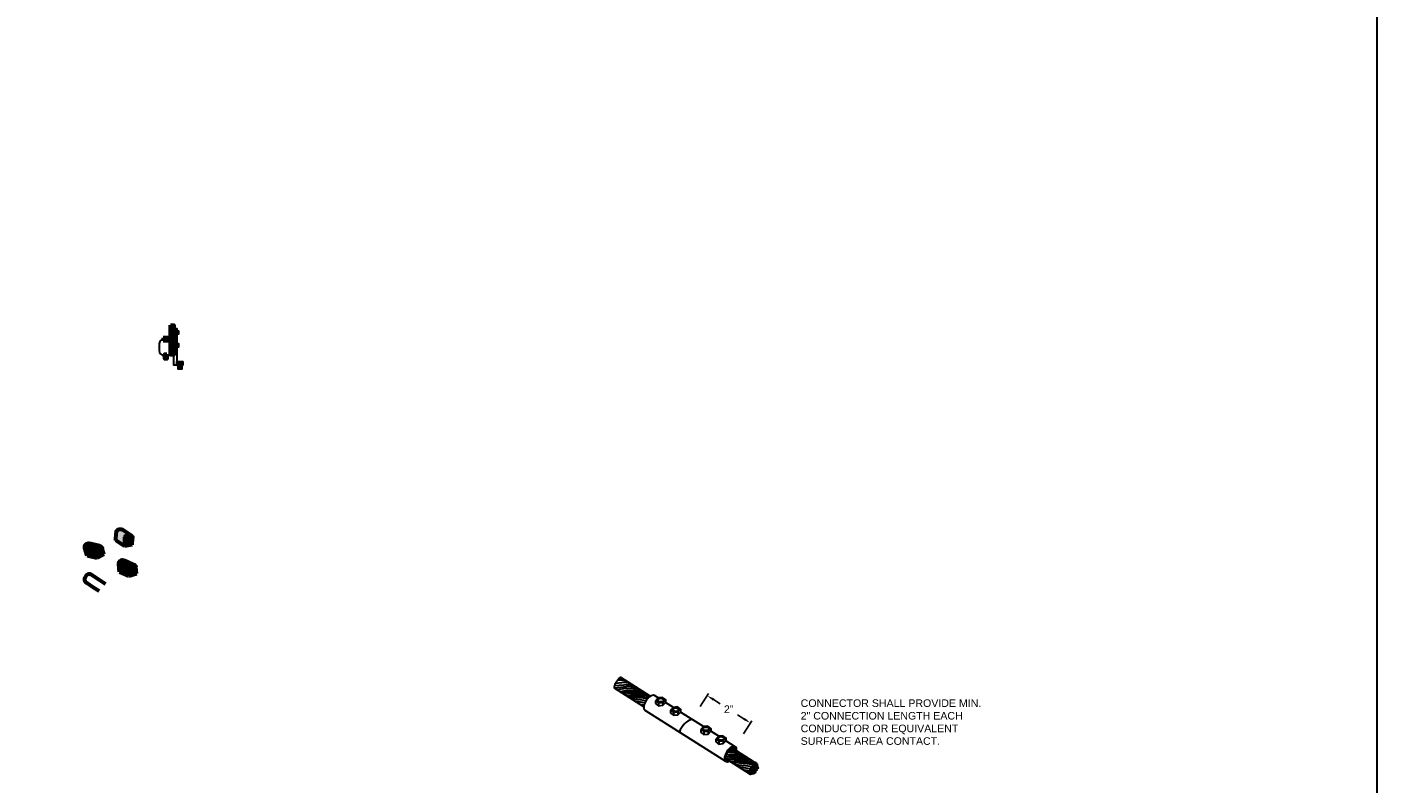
# Model space of a CAD drawing. Header units: inches. Extents: x 294 to 9722, y 170 to 7422.
# Tile 27 of 35: x 8119 to 9722, y 1941 to 2840. Entities that reach past the tile are written whole.
import ezdxf

# ---------------------------------------------------------------- set-up
doc = ezdxf.new("R2010")
doc.units = ezdxf.units.IN
doc.header["$MEASUREMENT"] = 0
for name, color, linetype, lineweight in [('E-ANNO-TEXT', 7, 'Continuous', 25), ('E-GND-GES', 92, 'Continuous', 60), ('E-LPS-COND', 92, 'Continuous', 60), ('G-ANNO-TEXT', 7, 'Continuous', 0)]:
    doc.layers.add(name, color=color, linetype=linetype, lineweight=lineweight)
doc.styles.get("Standard").update_dxf_attribs({"font": 'arial.ttf'})
doc.dimstyles.get("Standard").update_dxf_attribs({"dimtxt": 0.18, "dimasz": 0.18, "dimexe": 0.18, "dimexo": 0.0625, "dimgap": 0.09, "dimtad": 0, "dimtih": 1, "dimtoh": 1, "dimdec": 4, "dimzin": 0, "dimdsep": 46, "dimtxsty": 'Standard', "dimcen": 0.09, "dimadec": 0, "dimazin": 0, "dimtfac": 1, "dimtdec": 4, "dimtofl": 0, "dimtmove": 0, "dimatfit": 3, "dimfxl": 1, "dimtolj": 1, "dimtzin": 0, "dimarcsym": 0})

# ---------------------------------------------------------------- blocks, each defined once
blk = doc.blocks.new('*D15')
at = {"layer": 'Defpoints', "color": 0, "lineweight": 30, "transparency": 16777216}
for p in [(8908.4, 2017.1), (8977.6, 2012.8), (8959.7, 1984.6)]:
    blk.add_point(p, dxfattribs=at)
at = {"layer": 'G-ANNO-TEXT', "color": 0, "lineweight": -2, "transparency": 16777216}
for p, q in [((8918, 2032.3), (8927.9, 2047.9)), ((8933.9, 2040.5), (8941.6, 2035.6)), ((8970, 2017.6), (8962.1, 2022.6)), ((8969.3, 1999.8), (8979.2, 2015.3))]:
    blk.add_line(p, q, dxfattribs=at)
at = {"layer": 'G-ANNO-TEXT', "color": 0, "lineweight": 30, "transparency": 16777216}
for points in [[(8934.7, 2041.8), (8933.1, 2039.2), (8926.3, 2045.3)], [(8970.8, 2018.9), (8969.2, 2016.4), (8977.6, 2012.8)]]:
    blk.add_solid(points, dxfattribs=at)
at = {"layer": 'G-ANNO-TEXT', "color": 0, "lineweight": 30, "transparency": 16777216, "insert": (8951.9, 2029.1), "char_height": 9, "attachment_point": 5}
blk.add_mtext('\\A1;2"', dxfattribs=at)

msp = doc.modelspace()

# ---------------------------------------------------------------- hatches: boundary and pattern name
at = {"layer": 'E-GND-GES'}
h = msp.add_hatch(color=0, dxfattribs=at)
h.dxf.hatch_style = 1
h.paths.add_polyline_path([(8289.27763, 2450.26348), (8293.01419, 2450.26348), (8293.01419, 2485.52106), (8289.27763, 2485.52106)])
h = msp.add_hatch(color=0, dxfattribs=at)
h.dxf.hatch_style = 1
h.paths.add_polyline_path([(8287.38919, 2470.39227), (8280.40374, 2470.39227), (8280.40374, 2466.64227), (8287.38919, 2466.64227)])
h.paths.add_polyline_path([(8289.27763, 2470.39227), (8287.38919, 2470.39227), (8287.38919, 2466.64227), (8289.27763, 2466.64227)])
h = msp.add_hatch(color=0, dxfattribs=at)
h.dxf.hatch_style = 1
h.paths.add_polyline_path([(8284.85794, 2445.22783), (8284.85794, 2450.78117), (8283.66947, 2448.0045), (8283.66947, 2445.22783)])
h.paths.add_polyline_path([(8284.85794, 2450.78117), (8283.66947, 2450.78117), (8283.66947, 2448.0045)], flags=17)
h.paths.add_polyline_path([(8283.66947, 2448.0045), (8283.66947, 2450.78117), (8282.481, 2450.78117), (8282.481, 2445.22783)])
h.paths.add_polyline_path([(8283.63862, 2445.22783, -0.0151483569), (8283.66947, 2448.0045), (8282.481, 2445.22783)])
h = msp.add_hatch(color=0, dxfattribs=at)
h.dxf.hatch_style = 1
h.paths.add_polyline_path([(8283.66947, 2445.22783), (8283.66947, 2448.0045), (8282.481, 2445.22783)])
at = {"layer": 'E-GND-GES', "lineweight": 30}
h = msp.add_hatch(color=0, dxfattribs=at)
h.dxf.hatch_style = 1
h.paths.add_polyline_path([(8304.26199, 2442.2183), (8296.50201, 2442.21208), (8296.50201, 2437.72484), (8304.29389, 2437.73264)])
h = msp.add_hatch(color=0, dxfattribs=at)
h.dxf.hatch_style = 1
h.paths.add_polyline_path([(8300.39783, 2437.74644), (8298.31979, 2437.74644), (8298.31979, 2433.1558), (8300.39882, 2433.1558)])
h.paths.add_polyline_path([(8302.47612, 2437.74644), (8300.39783, 2437.74644), (8300.39882, 2433.1558), (8302.47612, 2433.1558)])
at = {"layer": 'E-GND-GES'}
h = msp.add_hatch(color=0, dxfattribs=at)
h.dxf.hatch_style = 1
edge = h.paths.add_edge_path()
edge.add_ellipse((8239.4684, 2232.16978), major_axis=(-4.53024, 0.36071), ratio=0.9996974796, start_angle=-117.21458782, end_angle=4.77478595)
edge.add_line((8240.45377, 2236.93205), (8231.81019, 2242.45878))
edge.add_ellipse((8229.29262, 2238.67457), major_axis=(-4.53071, 0.36075), ratio=0.9995949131, start_angle=-119.00460908, end_angle=4.77527362)
edge.add_line((8224.74762, 2238.65705), (8224.24123, 2229.50962))
edge.add_line((8224.24123, 2229.50962), (8234.41701, 2223.00483))
edge.add_line((8234.41701, 2223.00483), (8235.02346, 2233.9498))
h = msp.add_hatch(color=0, dxfattribs=at)
h.dxf.hatch_style = 1
edge = h.paths.add_edge_path()
edge.add_line((8234.92386, 2232.15226), (8234.41701, 2223.00483))
edge.add_line((8234.41701, 2223.00483), (8243.59609, 2224.45019))
edge.add_line((8243.59609, 2224.45019), (8243.99865, 2231.80907))
edge.add_ellipse((8239.4684, 2232.16978), major_axis=(-4.53024, 0.36071), ratio=0.9996974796, start_angle=-180, end_angle=4.77478595)
h = msp.add_hatch(color=0, dxfattribs=at)
h.dxf.hatch_style = 1
edge = h.paths.add_edge_path()
edge.add_ellipse((8203.63297, 2218.84502), major_axis=(-4.40921, -1.10095), ratio=0.9996974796, start_angle=-117.21458782, end_angle=4.77478595)
edge.add_line((8203.05025, 2223.67312), (8193.09654, 2226.15906))
edge.add_ellipse((8191.91535, 2221.77008), major_axis=(-4.40966, -1.10107), ratio=0.9995949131, start_angle=-119.00460908, end_angle=4.77527362)
edge.add_line((8187.61262, 2220.30589), (8190.04605, 2211.47355))
edge.add_line((8190.04605, 2211.47355), (8201.76368, 2208.54848))
edge.add_line((8201.76368, 2208.54848), (8198.85258, 2219.11663))
h = msp.add_hatch(color=0, dxfattribs=at)
h.dxf.hatch_style = 1
edge = h.paths.add_edge_path()
edge.add_line((8199.33068, 2217.38098), (8201.76368, 2208.54848))
edge.add_line((8201.76368, 2208.54848), (8210.00439, 2212.8421))
edge.add_line((8210.00439, 2212.8421), (8208.04218, 2219.94597))
edge.add_ellipse((8203.63297, 2218.84502), major_axis=(-4.40921, -1.10095), ratio=0.9996974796, start_angle=-180, end_angle=4.77478595)
h = msp.add_hatch(color=0, dxfattribs=at)
h.dxf.hatch_style = 1
edge = h.paths.add_edge_path()
edge.add_ellipse((8243.33353, 2197.0473), major_axis=(-4.53112, -0.34958), ratio=0.9996974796, start_angle=-117.21458783, end_angle=4.77478595)
edge.add_line((8243.56483, 2201.90494), (8234.16566, 2206.01735))
edge.add_ellipse((8232.26849, 2201.88709), major_axis=(-4.53158, -0.34962), ratio=0.9995949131, start_angle=-119.00460908, end_angle=4.77527362)
edge.add_line((8227.78173, 2201.16159), (8228.70685, 2192.04698))
edge.add_line((8228.70685, 2192.04698), (8239.77189, 2187.2072))
edge.add_line((8239.77189, 2187.2072), (8238.66553, 2198.11298))
h = msp.add_hatch(color=0, dxfattribs=at)
h.dxf.hatch_style = 1
edge = h.paths.add_edge_path()
edge.add_line((8238.84723, 2196.32188), (8239.77189, 2187.2072))
edge.add_line((8239.77189, 2187.2072), (8248.61364, 2190.06516))
edge.add_line((8248.61364, 2190.06516), (8247.86465, 2197.39688))
edge.add_ellipse((8243.33353, 2197.0473), major_axis=(-4.53112, -0.34958), ratio=0.9996974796, start_angle=-180, end_angle=4.77478595)

# ---------------------------------------------------------------- linework, layer by layer
at = {"layer": 'E-GND-GES', "color": 0}
for p, q in [((8289.27763, 2470.39227), (8280.40374, 2470.39227)), ((8280.40374, 2470.39227), (8280.40374, 2466.64227)), ((8282.92583, 2468.39227), (8281.58706, 2468.3923)), ((8293.92445, 2477.31207), (8293.08626, 2476.06207)), ((8289.27763, 2466.64227), (8280.40374, 2466.64227)), ((8293.92445, 2462.04364), (8293.08626, 2460.79364)), ((8281.58069, 2449.41257), (8283.92244, 2449.41166)), ((8224.24123, 2229.50962), (8224.74762, 2238.65705)), ((8234.41701, 2223.00483), (8224.24123, 2229.50962)), ((8241.86088, 2236.03235), (8231.80562, 2242.46169)), ((8234.41701, 2223.00483), (8234.92386, 2232.15226)), ((8243.59609, 2224.45019), (8243.99865, 2231.80907)), ((8190.04605, 2211.47355), (8187.61262, 2220.30589)), ((8204.67063, 2223.26843), (8193.09129, 2226.16037)), ((8201.76368, 2208.54848), (8199.33068, 2217.38098)), ((8210.00439, 2212.8421), (8201.76368, 2208.54848)), ((8210.00439, 2212.8421), (8208.04218, 2219.94597)), ((8243.59609, 2224.45019), (8234.41701, 2223.00483)), ((8201.76368, 2208.54848), (8190.04605, 2211.47355)), ((8228.70685, 2192.04698), (8227.78173, 2201.16159)), ((8245.09494, 2201.23547), (8234.1607, 2206.01952)), ((8239.77189, 2187.2072), (8238.84723, 2196.32188)), ((8248.61364, 2190.06516), (8247.86465, 2197.39688)), ((8204.67655, 2182.41115), (8194.4987, 2189.19972)), ((8211.96151, 2177.55211), (8204.67655, 2182.41115)), ((8239.77189, 2187.2072), (8228.70685, 2192.04698)), ((8248.61364, 2190.06516), (8239.77189, 2187.2072)), ((8197.40341, 2173.81582), (8189.28489, 2179.23084)), ((8204.35906, 2169.17644), (8197.40341, 2173.81582))]:
    msp.add_line(p, q, dxfattribs=at)
at = {"layer": 'E-GND-GES', "color": 0, "lineweight": 30}
for p, q in [((8296.50201, 2477.31207), (8293.01419, 2477.31207)), ((8296.50201, 2476.06207), (8293.01419, 2476.06207)), ((8294.71953, 2477.31207), (8293.88134, 2476.06207)), ((8295.5146, 2477.31207), (8294.67641, 2476.06207)), ((8296.30968, 2477.31207), (8295.47149, 2476.06207)), ((8296.50201, 2477.72848), (8298.80723, 2477.72848)), ((8296.50201, 2477.31207), (8296.50201, 2476.06207)), ((8296.50201, 2475.61004), (8298.80723, 2475.61004)), ((8275.58694, 2462.39241), (8275.58689, 2455.41268)), ((8296.50201, 2462.04364), (8293.01419, 2462.04364)), ((8296.50201, 2460.79364), (8293.01419, 2460.79364)), ((8294.71953, 2462.04364), (8293.88134, 2460.79364)), ((8295.5146, 2462.04364), (8294.67641, 2460.79364)), ((8296.30968, 2462.04364), (8295.47149, 2460.79364)), ((8296.50201, 2462.46005), (8298.80723, 2462.46005)), ((8296.50201, 2462.04364), (8296.50201, 2460.79364)), ((8296.50201, 2460.34161), (8298.80723, 2460.34161)), ((8296.50201, 2442.21208), (8304.26199, 2442.2183)), ((8296.50201, 2437.72484), (8296.50201, 2442.21208)), ((8296.50201, 2437.72484), (8304.29364, 2437.77303)), ((8298.31979, 2437.74644), (8298.31979, 2437.74644)), ((8304.29389, 2437.73264), (8304.26253, 2442.2183)), ((8851.10528, 2031.99209), (8816.4455, 2053.97309)), ((8858.81281, 2044.61231), (8823.72652, 2066.86381)), ((8868.17301, 2042.57919), (8863.84211, 2045.32582)), ((8864.89618, 2039.2172), (8864.84697, 2035.82542)), ((8868.41317, 2036.67892), (8868.36395, 2033.28714)), ((8873.52898, 2037.21514), (8873.47976, 2033.82336)), ((8876.77581, 2040.54635), (8876.72659, 2037.15457)), ((8886.13846, 2031.18562), (8876.72659, 2037.15457)), ((8851.11564, 2032.13213), (8850.79272, 2032.19031)), ((8948.4715, 1966.92146), (8852.65578, 2027.68716)), ((8882.86163, 2027.82363), (8882.81241, 2024.43185)), ((8886.37861, 2025.28535), (8886.3294, 2021.89357)), ((8891.49442, 2025.82157), (8891.44521, 2022.42979)), ((8894.74125, 2029.15278), (8894.69204, 2025.761)), ((8922.06935, 2008.39848), (8894.69204, 2025.761)), ((8918.79252, 2005.03649), (8918.74331, 2001.64471)), ((8930.67215, 2006.36564), (8930.62293, 2002.97386)), ((8922.30951, 2002.49821), (8922.26029, 1999.10644)), ((8927.42532, 2003.03443), (8927.3761, 1999.64265)), ((8940.0348, 1997.00492), (8930.62293, 2002.97386)), ((8936.75797, 1993.64292), (8936.70875, 1990.25114)), ((8940.27495, 1991.10464), (8940.22574, 1987.71287)), ((8945.39077, 1991.64086), (8945.34155, 1988.24908)), ((8948.63759, 1994.97207), (8948.58838, 1991.58029)), ((8959.65783, 1984.56012), (8948.58838, 1991.58029)), ((8982.26395, 1966.3204), (8955.63585, 1983.20776)), ((8977.76, 1951.66849), (8948.03511, 1970.51982)), ((8977.32956, 1953.52173), (8973.849, 1954.14882))]:
    msp.add_line(p, q, dxfattribs=at)
for points in [[(6516.07421, 7421.71644), (9721.51127, 7421.71644), (9721.51127, 169.76903), (6516.07421, 169.76903)], [(8293.01419, 2481.52859), (8296.50201, 2481.52859), (8296.50201, 2437.72484), (8293.01419, 2437.72484)], [(8296.50201, 2478.75363), (8298.80723, 2478.75363), (8298.80723, 2474.62051), (8296.50201, 2474.62051)], [(8296.50201, 2463.4852), (8298.80723, 2463.4852), (8298.80723, 2459.35208), (8296.50201, 2459.35208)], [(8298.31979, 2437.74644), (8302.47612, 2437.74644), (8302.47612, 2433.1558), (8298.31979, 2433.1558)], [(8864.89618, 2039.2172), (8868.41317, 2036.67892), (8873.52898, 2037.21514), (8876.77581, 2040.54635), (8873.08441, 2043.21051), (8868.29951, 2042.70897)], [(8882.86163, 2027.82363), (8886.37861, 2025.28535), (8891.49442, 2025.82157), (8894.74125, 2029.15278), (8891.04985, 2031.81694), (8886.26496, 2031.3154)], [(8918.79252, 2005.03649), (8922.30951, 2002.49821), (8927.42532, 2003.03443), (8930.67215, 2006.36564), (8926.98075, 2009.0298), (8922.19585, 2008.52827)], [(8936.75797, 1993.64292), (8940.27495, 1991.10464), (8945.39077, 1991.64086), (8948.63759, 1994.97207), (8944.94619, 1997.63623), (8940.1613, 1997.1347)]]:
    msp.add_lwpolyline(points, close=True, dxfattribs=at)
at = {"layer": 'E-GND-GES', "color": 0}
msp.add_lwpolyline([(8289.27763, 2485.52106), (8293.01419, 2485.52106), (8293.01419, 2450.26348), (8289.27763, 2450.26348)], close=True, dxfattribs=at)
at = {"layer": 'E-GND-GES', "color": 0, "lineweight": 30}
for points in [[(8832.72122, 2058.19268), (8816.31463, 2056.85348), (8816.31463, 2056.85348)], [(8834.21339, 2056.11903), (8816.4455, 2053.97309), (8816.4455, 2053.97309)], [(8828.53248, 2060.84915), (8817.4052, 2059.72646), (8817.4052, 2059.72646)], [(8824.34375, 2063.50562), (8819.56121, 2063.24068), (8819.56121, 2063.24068)], [(8839.01941, 2053.21646), (8830.17038, 2053.53733), (8819.62969, 2051.9537)], [(8826.76891, 2064.91704), (8826.80592, 2064.91087), (8821.82914, 2065.71596)], [(8823.7231, 2066.86522), (8823.50141, 2066.95707), (8823.31957, 2066.93893)], [(8830.58656, 2062.49591), (8830.62357, 2062.48974), (8824.34375, 2063.50562)], [(8834.7753, 2059.83944), (8834.8123, 2059.83327), (8828.53248, 2060.84915)], [(8838.96403, 2057.18297), (8839.00104, 2057.1768), (8832.72122, 2058.19268)], [(8843.02111, 2054.6273), (8842.53607, 2054.70315), (8834.21339, 2056.11903)], [(8847.37917, 2051.86345), (8845.97344, 2052.09127), (8839.01941, 2053.21646)], [(8840.51158, 2051.14281), (8831.71755, 2051.38588), (8822.83902, 2049.91836)], [(8838.11218, 2049.37568), (8829.34378, 2048.97546), (8825.27584, 2048.37295)], [(8842.53001, 2047.01509), (8833.68099, 2047.33597), (8827.79738, 2046.7738)], [(8844.02218, 2044.94144), (8835.22816, 2045.18452), (8830.94819, 2044.77558)], [(8841.62278, 2043.17431), (8834.77818, 2043.39011), (8833.42521, 2043.20467)], [(8840.34628, 2040.86017), (8836.97815, 2040.95142), (8836.97815, 2040.95142)], [(8854.43394, 2047.38936), (8846.73861, 2048.34743), (8838.11218, 2049.37568)], [(8853.64219, 2039.13761), (8848.68567, 2039.91269), (8840.34628, 2040.86017)], [(8851.37438, 2049.32971), (8848.83426, 2049.72692), (8840.51158, 2051.14281)], [(8852.28405, 2036.53052), (8847.11128, 2037.33941), (8840.64294, 2038.62723)], [(8855.35481, 2041.51042), (8850.24922, 2042.14606), (8841.62278, 2043.17431)], [(8858.52439, 2044.42478), (8850.79769, 2045.67701), (8842.53001, 2047.01509)], [(8856.60904, 2042.85875), (8852.34486, 2043.52556), (8844.02218, 2044.94144)], [(8864.84697, 2035.82542), (8868.36395, 2033.28714), (8873.47976, 2033.82336), (8876.72659, 2037.15457)], [(8851.40626, 2033.91282), (8849.81912, 2034.16101), (8846.70414, 2034.78326)], [(8882.81241, 2024.43185), (8886.3294, 2021.89357), (8891.44521, 2022.42979), (8894.69204, 2025.761)], [(8918.74331, 2001.64471), (8922.26029, 1999.10644), (8927.3761, 1999.64265), (8930.62293, 2002.97386)], [(8936.70875, 1990.25114), (8940.22574, 1987.71287), (8945.34155, 1988.24908), (8948.58838, 1991.58029)], [(8963.56787, 1973.10131), (8954.77384, 1973.34439), (8948.03594, 1972.36465)], [(8962.07569, 1975.17496), (8953.22667, 1975.49584), (8948.71618, 1975.06487)], [(8957.26968, 1978.07754), (8950.33328, 1978.26927), (8950.33328, 1978.26927)], [(8955.7775, 1980.15119), (8951.8623, 1980.29316), (8951.8623, 1980.29316)], [(8958.18723, 1981.57239), (8958.22424, 1981.56622), (8953.98529, 1982.25196)], [(8962.02032, 1979.14147), (8962.05733, 1979.13531), (8955.7775, 1980.15119)], [(8966.0774, 1976.58581), (8965.59236, 1976.66165), (8957.26968, 1978.07754)], [(8970.43545, 1973.82195), (8969.02972, 1974.04977), (8962.07569, 1975.17496)], [(8974.43067, 1971.28822), (8971.89054, 1971.68543), (8963.56787, 1973.10131)], [(8961.16847, 1971.33418), (8952.40007, 1970.93396), (8948.33212, 1970.33146)], [(8965.58629, 1968.9736), (8956.73727, 1969.29447), (8950.85367, 1968.73231)], [(8967.07847, 1966.89995), (8958.28444, 1967.14303), (8954.00448, 1966.73408)], [(8964.67907, 1965.13282), (8957.83447, 1965.34862), (8956.48149, 1965.16318)], [(8963.40257, 1962.81868), (8960.03444, 1962.90992), (8960.03444, 1962.90992)], [(8977.49023, 1969.34786), (8969.7949, 1970.30593), (8961.16847, 1971.33418)], [(8980.15193, 1960.55608), (8971.74195, 1961.87119), (8963.40257, 1962.81868)], [(8978.57754, 1957.9828), (8970.16756, 1959.29792), (8963.69923, 1960.58574)], [(8981.73666, 1963.05489), (8973.3055, 1964.10457), (8964.67907, 1965.13282)], [(8982.39214, 1966.25178), (8973.85397, 1967.63551), (8965.58629, 1968.9736)], [(8983.81112, 1964.16895), (8975.40115, 1965.48406), (8967.07847, 1966.89995)], [(8977.01187, 1955.47267), (8972.8754, 1956.11951), (8969.76043, 1956.74176)], [(8985.9926, 1962.27857), (8985.70502, 1962.47001), (8985.42061, 1962.56655)], [(8986.55365, 1960.42507), (8986.19726, 1960.62779), (8985.88982, 1960.71795)]]:
    msp.add_lwpolyline(points, dxfattribs=at)
for centre, radius, start, end in [((8281.58694, 2462.3923), 6, 89.99889216, 179.99889216), ((8281.58689, 2455.41256), 6, 179.99889216, 269.94077239), ((8819.06106, 2055.53509), 3.04647, 154.35727664, 210.8455803), ((8821.95942, 2056.35423), 5.66682, 143.48142847, 174.94566126), ((8826.35946, 2056.65141), 9.46756, 135.89428488, 161.04663472), ((8827.71604, 2058.04557), 9.66904, 127.5056455, 147.50045066), ((8824.43795, 2064.0563), 3.09198, 111.20491824, 147.53657641), ((8915.17198, 1995.55785), 22.56798, 107.51320575, 163.95665778), ((8970.21116, 1943.65094), 25.67438, 53.23326166, 62.00153013), ((8979.14273, 1957.45267), 5.27, 267.83017419, 276.68209254), ((8981.3255, 1955.08768), 2.30058, 261.87393685, 282.63832988)]:
    msp.add_arc(centre, radius, start, end, dxfattribs=at)
at = {"layer": 'E-GND-GES', "color": 0, "extrusion": (0, 0, -1)}
for centre, major_axis, ratio, start_param, end_param in [((8229.29262, 2238.67457), (-4.53071, 0.36075), 0.9995949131, 6.1998410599, 8.3602075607), ((8239.4684, 2232.16978), (-4.53024, 0.36071), 0.9996974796, 6.1998495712, 9.4247779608), ((8191.91535, 2221.77008), (-4.40966, -1.10107), 0.9995949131, 6.1998410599, 8.3602075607), ((8203.63297, 2218.84502), (-4.40921, -1.10095), 0.9996974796, 6.1998495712, 9.4247779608), ((8232.26849, 2201.88709), (-4.53158, -0.34962), 0.9995949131, 6.1998410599, 8.3602075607), ((8243.33353, 2197.0473), (-4.53112, -0.34958), 0.9996974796, 6.1998495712, 9.4247779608)]:
    msp.add_ellipse(centre, major_axis=major_axis, ratio=ratio, start_param=start_param, end_param=end_param, dxfattribs=at)
at = {"layer": 'E-GND-GES', "color": 0}
msp.add_ellipse((8191.89179, 2184.21528), major_axis=(-2.6069, -4.98444), ratio=0.7989329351, start_param=2.9714347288, end_param=6.2831853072, dxfattribs=at)
at = {"layer": 'E-GND-GES', "color": 0, "lineweight": 30}
for centre, major_axis, start_param, end_param in [((8823.03058, 2058.95512), (5.59316, 8.81933), 10.1616561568, 10.175198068), ((8858.24895, 2036.50649), (5.59316, 8.81933), 6.2831853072, 9.4247779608), ((8954.06466, 1975.74079), (5.59316, 8.81933), 5.466146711, 10.175198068), ((8954.06466, 1975.74079), (4.75419, 7.49643), 5.6483290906, 9.9593760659)]:
    msp.add_ellipse(centre, major_axis=major_axis, ratio=0.5075919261, start_param=start_param, end_param=end_param, dxfattribs=at)
for centre, major_axis, ratio in [((8870.95613, 2039.96), (-3.59895, 0.07732), 0.5904556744), ((8888.92158, 2028.56643), (-3.59895, 0.07732), 0.5904556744), ((8924.85247, 2005.7793), (-3.59895, 0.07732), 0.5904556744), ((8942.81792, 1994.38573), (-3.59895, 0.07732), 0.5904556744), ((8977.80423, 1956.72207), (0.79236, 1.24941), 0.5075919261), ((8978.12192, 1954.77113), (0.79236, 1.24941), 0.5075919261), ((8979.25662, 1959.28088), (0.79236, 1.24941), 0.5075919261), ((8979.82666, 1957.37368), (0.79236, 1.24941), 0.5075919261), ((8980.13709, 1955.4167), (0.79236, 1.24941), 0.5075919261), ((8980.94429, 1961.80548), (0.79236, 1.24941), 0.5075919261), ((8981.34492, 1959.91465), (0.79236, 1.24941), 0.5075919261), ((8981.72182, 1957.91551), (0.79236, 1.24941), 0.5075919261), ((8982.13304, 1955.96668), (0.79236, 1.24941), 0.5075919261), ((8982.62122, 1954.09225), (0.79236, 1.24941), 0.5075919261), ((8983.01875, 1962.91955), (0.79236, 1.24941), 0.5075919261), ((8983.25412, 1960.44213), (0.79236, 1.24941), 0.5075919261), ((8983.6513, 1958.50765), (0.79236, 1.24941), 0.5075919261), ((8984.07362, 1956.65106), (0.79236, 1.24941), 0.5075919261), ((8984.78642, 1962.96875), (0.79236, 1.24941), 0.5075919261), ((8985.20024, 1961.02916), (0.79236, 1.24941), 0.5075919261), ((8985.76128, 1959.17566), (0.79236, 1.24941), 0.5075919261), ((8978.55236, 1952.91789), (0.79236, 1.24941), 0.5075919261), ((8980.54831, 1953.46787), (0.79236, 1.24941), 0.5075919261)]:
    msp.add_ellipse(centre, major_axis=major_axis, ratio=ratio, dxfattribs=at)
at = {"layer": 'E-LPS-COND', "color": 0}
msp.add_line((8284.85794, 2450.78117), (8282.481, 2445.22783), dxfattribs=at)
msp.add_lwpolyline([(8284.85794, 2450.78117), (8284.85794, 2445.22783), (8282.481, 2445.22783), (8282.481, 2450.78117)], close=True, dxfattribs=at)

# ---------------------------------------------------------------- texts
at = {"layer": 'E-ANNO-TEXT', "color": 0, "insert": (9037.30078, 2040.80934), "char_height": 9, "attachment_point": 1}
msp.add_mtext_dynamic_manual_height_columns('CONNECTOR SHALL PROVIDE MIN. 2" CONNECTION LENGTH EACH CONDUCTOR OR EQUIVALENT SURFACE AREA CONTACT.', width=226.7694866, gutter_width=48, heights=[83.40481], dxfattribs=at)

# ---------------------------------------------------------------- dimensions: what is measured, and where the dimension line sits
at = {"layer": 'G-ANNO-TEXT', "color": 0, "lineweight": 30}
dim = msp.add_linear_dim(base=(8977.56796, 2012.80093), p1=(8908.3807, 2017.07974), p2=(8959.65783, 1984.56012), angle=327.61739589, text='2"', dimstyle='Standard', override={"dimtxt": 9, "dimasz": 9, "dimexe": 3, "dimexo": 18, "dimgap": 5}, dxfattribs=at)
dim.commit()
dim.dimension.update_dxf_attribs({"geometry": '*D15', "text_midpoint": (8951.85525, 2029.10777), "dimtype": 161})

doc.saveas('drawing.dxf')
